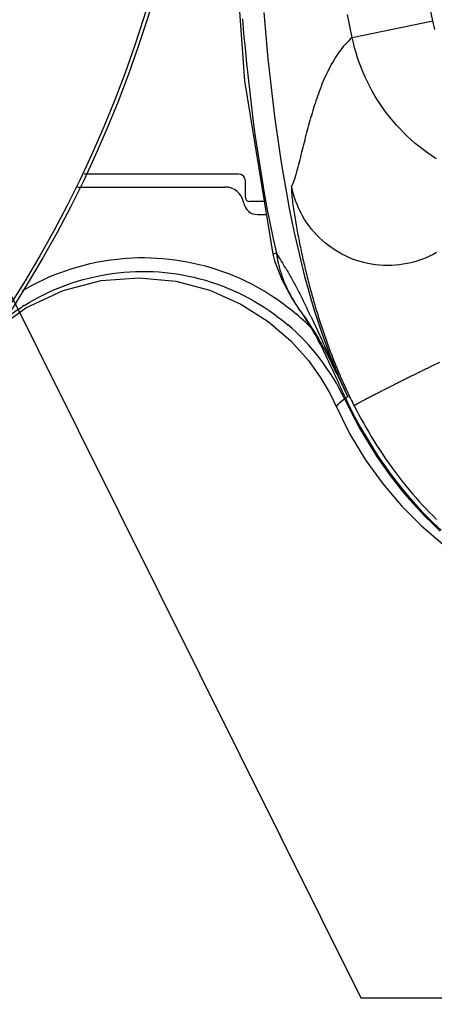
# Model space of a CAD drawing. Header units: millimetres. Extents: x 6 to 204, y 6 to 291.
# Tile 4 of 43: x 108 to 118, y 88 to 112. Entities that reach past the tile are written whole.
import ezdxf

# ---------------------------------------------------------------- set-up
doc = ezdxf.new("R2010")
doc.units = ezdxf.units.MM
doc.header["$LTSCALE"] = 19.36
doc.layers.get('0').update_dxf_attribs({"linetype": 'CONTINUOUS'})
doc.layers.add('06___PRT_ALL_SURFS', color=7, linetype='CONTINUOUS')
doc.styles.get("Standard").update_dxf_attribs({"font": 'txt', "width": 0.8})
doc.styles.add('TEXTSTYLE_1', font='gdt', dxfattribs={"width": 0.8})
doc.dimstyles.new('DIMSTYLE_2', dxfattribs={"dimtxt": 2.5, "dimasz": 3, "dimexe": 2, "dimexo": 1.5, "dimtad": 1, "dimlfac": 1.5, "dimzin": 0, "dimdsep": 46, "dimtxsty": 'Standard', "dimblk": '_FILLED', "dimblk1": '_FILLED', "dimblk2": '_FILLED', "dimcen": 0.09, "dimadec": 0, "dimazin": 0, "dimtp": 0.01, "dimtm": 0.01, "dimtfac": 1, "dimtofl": 0, "dimtmove": 0, "dimatfit": 2, "dimldrblk": '_FILLED', "dimfxl": 0, "dimtolj": 1, "dimtzin": 0, "dimarcsym": 0})

# ---------------------------------------------------------------- blocks, each defined once
blk = doc.blocks.new('_FILLED')
at = {"color": 0, "linetype": 'ByBlock'}
blk.add_solid([(0, 0), (-1, 0.1667), (-1, -0.1667)], dxfattribs=at)
blk = doc.blocks.new('*D4')
at = {"color": 2, "linetype": 'Continuous', "transparency": 16777216}
for p, q in [((49.057, 138.435), (30.724, 138.435)), ((53.557, 138.435), (49.057, 138.435)), ((58.806, 135.224), (53.557, 138.435))]:
    blk.add_line(p, q, dxfattribs=at)
at = {"color": 2, "linetype": 'Continuous', "transparency": 16777216, "xscale": 3, "yscale": 3, "zscale": 3, "rotation": 328.5481968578}
blk.add_blockref('_FILLED', (58.806, 135.224), dxfattribs=at)
at = {"color": 2, "linetype": 'Continuous', "transparency": 16777216, "insert": (46.557, 141.56), "char_height": 2.5, "width": 13.33333, "attachment_point": 3, "line_spacing_factor": 0.9, "style": 'TEXTSTYLE_1'}
blk.add_mtext('{\\Fgdt;n}\\Ftxt;86.67', dxfattribs=at)
blk = doc.blocks.new('*D7')
at = {"color": 2, "linetype": 'Continuous', "transparency": 16777216}
for p, q in [((101.009, 118.361), (116.209, 87.86)), ((116.209, 87.86), (120.709, 87.86)), ((120.709, 87.86), (156.584, 87.86))]:
    blk.add_line(p, q, dxfattribs=at)
at = {"color": 2, "linetype": 'Continuous', "transparency": 16777216, "xscale": 3, "yscale": 3, "zscale": 3, "rotation": 116.4888017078}
blk.add_blockref('_FILLED', (101.009, 118.361), dxfattribs=at)
at = {"color": 2, "linetype": 'Continuous', "transparency": 16777216, "insert": (123.209, 90.985), "char_height": 2.5, "width": 30.875, "attachment_point": 1, "line_spacing_factor": 0.9, "style": 'TEXTSTYLE_1'}
blk.add_mtext('{\\Fgdt;n}\\Ftxt;6.00\\Fgdt;{\\Fgdt;x}\\Ftxt;6(H7) X2', dxfattribs=at)

msp = doc.modelspace()

# ---------------------------------------------------------------- linework, layer by layer
for p, q in [((113.0382, 114.9942), (113.3938, 110.0527)), ((117.956, 111.5065), (117.9019, 111.7727)), ((113.3436, 111.5546), (113.3746, 111.1975)), ((113.8599, 111.7109), (113.8837, 111.4303)), ((115.947, 111.3789), (115.8925, 111.6581)), ((113.8837, 111.4303), (113.9088, 111.1499)), ((116.0038, 111.1002), (115.947, 111.3789)), ((116.0038, 111.1002), (117.956, 111.5065)), ((117.9715, 111.4371), (117.956, 111.5065)), ((117.9889, 111.3681), (117.9715, 111.4371)), ((118.0083, 111.2995), (117.9889, 111.3681)), ((113.3746, 111.1975), (113.4077, 110.8405)), ((113.9088, 111.1499), (113.9351, 110.8695)), ((115.9578, 111.0596), (115.9133, 111.0173)), ((116.0038, 111.1002), (115.9578, 111.0596)), ((116.0317, 110.9774), (116.0041, 111.1003)), ((113.4077, 110.8405), (113.443, 110.4838)), ((113.9351, 110.8695), (113.9628, 110.5893)), ((115.7496, 110.8335), (115.712, 110.7845)), ((115.7885, 110.8815), (115.7496, 110.8335)), ((115.8287, 110.9281), (115.7885, 110.8815)), ((115.8703, 110.9734), (115.8287, 110.9281)), ((115.9133, 111.0173), (115.8703, 110.9734)), ((116.0627, 110.8552), (116.0317, 110.9774)), ((116.0971, 110.7337), (116.0627, 110.8552)), ((113.9628, 110.5893), (113.9918, 110.3092)), ((115.5737, 110.5786), (115.5419, 110.5252)), ((115.6066, 110.6313), (115.5737, 110.5786)), ((115.6406, 110.6832), (115.6066, 110.6313)), ((115.6757, 110.7343), (115.6406, 110.6832)), ((115.712, 110.7845), (115.6757, 110.7343)), ((116.1349, 110.6132), (116.0971, 110.7337)), ((116.1759, 110.4936), (116.1349, 110.6132)), ((113.443, 110.4838), (113.4806, 110.1272)), ((115.4522, 110.362), (115.4241, 110.3068)), ((115.4812, 110.4168), (115.4522, 110.362)), ((115.511, 110.4712), (115.4812, 110.4168)), ((115.5419, 110.5252), (115.511, 110.4712)), ((116.2203, 110.3751), (116.1759, 110.4936)), ((116.2679, 110.2579), (116.2203, 110.3751)), ((113.4806, 110.1272), (113.5207, 109.7709)), ((113.9918, 110.3092), (114.0224, 110.0293)), ((115.3448, 110.1396), (115.3198, 110.0833)), ((115.3704, 110.1956), (115.3448, 110.1396)), ((115.3969, 110.2514), (115.3704, 110.1956)), ((115.4241, 110.3068), (115.3969, 110.2514)), ((116.3188, 110.1419), (116.2679, 110.2579)), ((116.3727, 110.0274), (116.3188, 110.1419)), ((113.3938, 110.0527), (114.0783, 105.8606)), ((114.0224, 110.0293), (114.0545, 109.7496)), ((115.227, 109.8556), (115.2053, 109.7981)), ((115.2492, 109.9129), (115.227, 109.8556)), ((115.2721, 109.9699), (115.2492, 109.9129)), ((115.2956, 110.0267), (115.2721, 109.9699)), ((115.3198, 110.0833), (115.2956, 110.0267)), ((116.4299, 109.9143), (116.3727, 110.0274)), ((116.4901, 109.8029), (116.4299, 109.9143)), ((113.5207, 109.7709), (113.5633, 109.4148)), ((114.0545, 109.7496), (114.0882, 109.47)), ((115.1434, 109.6246), (115.1238, 109.5664)), ((115.1636, 109.6826), (115.1434, 109.6246)), ((115.1842, 109.7404), (115.1636, 109.6826)), ((115.2053, 109.7981), (115.1842, 109.7404)), ((116.5533, 109.6933), (116.4901, 109.8029)), ((116.6196, 109.5855), (116.5533, 109.6933)), ((113.5633, 109.4148), (113.6085, 109.0589)), ((114.0882, 109.47), (114.1236, 109.1907)), ((115.0673, 109.391), (115.0491, 109.3323)), ((115.0857, 109.4495), (115.0673, 109.391)), ((115.1046, 109.508), (115.0857, 109.4495)), ((115.1238, 109.5664), (115.1046, 109.508)), ((116.6888, 109.4796), (116.6196, 109.5855)), ((116.761, 109.3756), (116.6888, 109.4796)), ((114.1236, 109.1907), (114.1608, 108.9116)), ((114.9966, 109.1555), (114.9797, 109.0965)), ((115.0138, 109.2145), (114.9966, 109.1555)), ((115.0313, 109.2734), (115.0138, 109.2145)), ((115.0491, 109.3323), (115.0313, 109.2734)), ((116.8359, 109.2738), (116.761, 109.3756)), ((116.9136, 109.174), (116.8359, 109.2738)), ((116.994, 109.0765), (116.9136, 109.174)), ((113.6085, 109.0589), (113.6566, 108.7034)), ((114.1608, 108.9116), (114.1998, 108.6327)), ((114.9305, 108.9188), (114.9146, 108.8594)), ((114.9467, 108.9781), (114.9305, 108.9188)), ((114.963, 109.0373), (114.9467, 108.9781)), ((114.9797, 109.0965), (114.963, 109.0373)), ((117.0771, 108.9812), (116.994, 109.0765)), ((117.1627, 108.8882), (117.0771, 108.9812)), ((113.6566, 108.7034), (113.7078, 108.3484)), ((114.868, 108.681), (114.8528, 108.6214)), ((114.8834, 108.7405), (114.868, 108.681)), ((114.8989, 108.8), (114.8834, 108.7405)), ((114.9146, 108.8594), (114.8989, 108.8)), ((117.2508, 108.7976), (117.1627, 108.8882)), ((117.3414, 108.7095), (117.2508, 108.7976)), ((117.4344, 108.6239), (117.3414, 108.7095)), ((114.1998, 108.6327), (114.2408, 108.3541)), ((114.8078, 108.4426), (114.7929, 108.383)), ((114.8227, 108.5022), (114.8078, 108.4426)), ((114.8377, 108.5618), (114.8227, 108.5022)), ((114.8528, 108.6214), (114.8377, 108.5618)), ((117.5297, 108.5409), (117.4344, 108.6239)), ((117.6273, 108.4606), (117.5297, 108.5409)), ((117.727, 108.383), (117.6273, 108.4606)), ((113.7078, 108.3484), (113.7623, 107.9938)), ((114.2408, 108.3541), (114.2838, 108.0758)), ((114.7481, 108.2043), (114.733, 108.1448)), ((114.7631, 108.2639), (114.7481, 108.2043)), ((114.778, 108.3235), (114.7631, 108.2639)), ((114.7929, 108.383), (114.778, 108.3235)), ((117.8289, 108.3082), (117.727, 108.383)), ((117.9327, 108.2362), (117.8289, 108.3082)), ((118.0386, 108.1671), (117.9327, 108.2362)), ((113.7623, 107.9938), (113.8203, 107.6399)), ((114.2838, 108.0758), (114.3291, 107.7978)), ((114.6868, 107.9664), (114.6709, 107.9069)), ((114.7024, 108.0258), (114.6868, 107.9664)), ((114.7178, 108.0853), (114.7024, 108.0258)), ((114.733, 108.1448), (114.7178, 108.0853)), ((113.2499, 107.7975), (109.5117, 107.7975)), ((114.3291, 107.7978), (114.3765, 107.5202)), ((114.6207, 107.7291), (114.6022, 107.6704)), ((114.6381, 107.7882), (114.6207, 107.7291)), ((114.6547, 107.8476), (114.6381, 107.7882)), ((114.6709, 107.9069), (114.6547, 107.8476)), ((109.3493, 107.4842), (112.917, 107.4842)), ((113.4166, 107.2308), (113.4166, 107.6308)), ((113.8203, 107.6399), (113.882, 107.2866)), ((114.3765, 107.5202), (114.4264, 107.2431)), ((114.5364, 107.4983), (114.5302, 107.4492)), ((114.5605, 107.5548), (114.5364, 107.4983)), ((114.5566, 107.4055), (114.5364, 107.4983)), ((114.5823, 107.6123), (114.5605, 107.5548)), ((114.6022, 107.6704), (114.5823, 107.6123)), ((113.882, 107.2866), (113.9476, 106.9341)), ((114.4264, 107.2431), (114.4788, 106.9664)), ((114.5302, 107.4492), (114.5308, 107.3998)), ((114.5308, 107.3998), (114.5338, 107.3502)), ((114.5338, 107.3502), (114.5381, 107.3007)), ((114.5381, 107.3007), (114.543, 107.2513)), ((114.543, 107.2513), (114.5484, 107.202)), ((114.5807, 107.3133), (114.5566, 107.4055)), ((114.6086, 107.222), (114.5807, 107.3133)), ((113.8709, 107.1308), (113.5166, 107.1308)), ((114.5484, 107.202), (114.5542, 107.1527)), ((114.5542, 107.1527), (114.5604, 107.1035)), ((114.5604, 107.1035), (114.5669, 107.0544)), ((114.5669, 107.0544), (114.5738, 107.0052)), ((114.5738, 107.0052), (114.5809, 106.9561)), ((114.6402, 107.1317), (114.6086, 107.222)), ((114.6754, 107.0425), (114.6402, 107.1317)), ((114.7142, 106.9548), (114.6754, 107.0425)), ((113.7058, 106.8175), (113.9221, 106.8175)), ((113.9476, 106.9341), (114.0174, 106.5824)), ((114.4788, 106.9664), (114.5337, 106.6902)), ((114.5809, 106.9561), (114.5882, 106.9071)), ((114.5882, 106.9071), (114.5957, 106.858)), ((114.5957, 106.858), (114.6034, 106.809)), ((114.6034, 106.809), (114.6113, 106.76)), ((114.6113, 106.76), (114.6194, 106.7111)), ((114.7565, 106.8685), (114.7142, 106.9548)), ((114.8023, 106.784), (114.7565, 106.8685)), ((114.8514, 106.7013), (114.8023, 106.784)), ((114.0174, 106.5824), (114.0915, 106.2316)), ((114.5337, 106.6902), (114.5913, 106.4145)), ((114.6194, 106.7111), (114.6276, 106.6622)), ((114.6276, 106.6622), (114.636, 106.6133)), ((114.636, 106.6133), (114.6446, 106.5644)), ((114.6446, 106.5644), (114.6533, 106.5156)), ((114.9037, 106.6207), (114.8514, 106.7013)), ((114.9593, 106.5423), (114.9037, 106.6207)), ((115.018, 106.4663), (114.9593, 106.5423)), ((114.5913, 106.4145), (114.6518, 106.1395)), ((114.6533, 106.5156), (114.6621, 106.4668)), ((114.6621, 106.4668), (114.6712, 106.418)), ((114.6712, 106.418), (114.6803, 106.3692)), ((114.6803, 106.3692), (114.6896, 106.3205)), ((114.6896, 106.3205), (114.699, 106.2718)), ((115.0798, 106.3928), (115.018, 106.4663)), ((115.1445, 106.322), (115.0798, 106.3928)), ((115.212, 106.2538), (115.1445, 106.322)), ((114.0915, 106.2316), (114.1702, 105.8819)), ((114.6518, 106.1395), (114.7154, 105.8651)), ((114.699, 106.2718), (114.7085, 106.2231)), ((114.7085, 106.2231), (114.7182, 106.1744)), ((114.7182, 106.1744), (114.728, 106.1258)), ((114.728, 106.1258), (114.738, 106.0772)), ((114.738, 106.0772), (114.748, 106.0286)), ((115.2822, 106.1885), (115.212, 106.2538)), ((115.355, 106.1261), (115.2822, 106.1885)), ((115.4301, 106.0667), (115.355, 106.1261)), ((115.5076, 106.0103), (115.4301, 106.0667)), ((114.1701, 105.8819), (114.0783, 105.8606)), ((114.0783, 105.8606), (114.1212, 105.701)), ((114.1702, 105.8819), (114.1714, 105.8712)), ((114.1714, 105.8712), (114.1726, 105.8605)), ((114.1726, 105.8605), (114.174, 105.8498)), ((114.174, 105.8498), (114.1754, 105.839)), ((114.1754, 105.839), (114.1768, 105.8283)), ((114.1768, 105.8283), (114.1783, 105.8176)), ((114.1783, 105.8176), (114.1799, 105.807)), ((114.1799, 105.807), (114.1815, 105.7963)), ((114.7154, 105.8651), (114.7821, 105.5915)), ((114.748, 106.0286), (114.7583, 105.9801)), ((114.7583, 105.9801), (114.7686, 105.9316)), ((114.7686, 105.9316), (114.7791, 105.8831)), ((114.7791, 105.8831), (114.7896, 105.8346)), ((114.7896, 105.8346), (114.8004, 105.7862)), ((115.5873, 105.9571), (115.5076, 106.0103)), ((115.669, 105.9072), (115.5873, 105.9571)), ((115.7526, 105.8606), (115.669, 105.9072)), ((115.8381, 105.8174), (115.7526, 105.8606)), ((115.9252, 105.7777), (115.8381, 105.8174)), ((117.8792, 105.8119), (117.7918, 105.7728)), ((117.9647, 105.8544), (117.8792, 105.8119)), ((118.0482, 105.9002), (117.9647, 105.8544)), ((109.3654, 105.5561), (109.5087, 105.5949)), ((109.5087, 105.5949), (109.6529, 105.63)), ((109.6529, 105.63), (109.7979, 105.6613)), ((109.7979, 105.6613), (109.9437, 105.6889)), ((109.9437, 105.6889), (110.0901, 105.7126)), ((110.0901, 105.7126), (110.237, 105.7326)), ((110.237, 105.7326), (110.3844, 105.7487)), ((110.3844, 105.7487), (110.5322, 105.7611)), ((110.5322, 105.7611), (110.6801, 105.7696)), ((110.6801, 105.7696), (110.8283, 105.7744)), ((110.8283, 105.7744), (110.9764, 105.7753)), ((110.9764, 105.7753), (111.1246, 105.7724)), ((111.1246, 105.7724), (111.2726, 105.7656)), ((111.2726, 105.7656), (111.4204, 105.755)), ((111.4204, 105.755), (111.5679, 105.7406)), ((111.5679, 105.7406), (111.7149, 105.7223)), ((111.7149, 105.7223), (111.8614, 105.7003)), ((111.8614, 105.7003), (112.0074, 105.6745)), ((112.0074, 105.6745), (112.1526, 105.6449)), ((112.1526, 105.6449), (112.297, 105.6116)), ((112.297, 105.6116), (112.4405, 105.5745)), ((112.4405, 105.5745), (112.5831, 105.5338)), ((114.1212, 105.701), (114.3006, 105.2416)), ((114.1815, 105.7963), (114.1832, 105.7856)), ((114.1832, 105.7856), (114.185, 105.7749)), ((114.185, 105.7749), (114.1868, 105.7643)), ((114.1868, 105.7643), (114.1886, 105.7536)), ((114.1886, 105.7536), (114.1905, 105.743)), ((114.1905, 105.743), (114.1924, 105.7324)), ((114.1924, 105.7324), (114.1944, 105.7217)), ((114.1944, 105.7217), (114.1965, 105.7111)), ((114.1965, 105.7111), (114.1986, 105.7005)), ((114.1986, 105.7005), (114.2008, 105.6899)), ((114.2008, 105.6899), (114.203, 105.6794)), ((114.203, 105.6794), (114.2052, 105.6688)), ((114.2052, 105.6688), (114.2075, 105.6582)), ((114.2075, 105.6582), (114.2098, 105.6477)), ((114.2098, 105.6477), (114.2122, 105.6372)), ((114.2122, 105.6372), (114.2147, 105.6267)), ((114.2147, 105.6267), (114.2238, 105.589)), ((114.2238, 105.589), (114.2335, 105.5515)), ((114.7821, 105.5915), (114.8523, 105.3187)), ((114.8004, 105.7862), (114.8112, 105.7377)), ((114.8112, 105.7377), (114.8222, 105.6894)), ((114.8222, 105.6894), (114.8333, 105.641)), ((114.8333, 105.641), (114.8445, 105.5927)), ((114.8445, 105.5927), (114.8559, 105.5444)), ((116.0139, 105.7416), (115.9252, 105.7777)), ((116.1039, 105.7091), (116.0139, 105.7416)), ((116.1953, 105.6802), (116.1039, 105.7091)), ((116.2877, 105.6551), (116.1953, 105.6802)), ((116.381, 105.6336), (116.2877, 105.6551)), ((116.4752, 105.616), (116.381, 105.6336)), ((116.57, 105.6021), (116.4752, 105.616)), ((116.6653, 105.592), (116.57, 105.6021)), ((116.761, 105.5858), (116.6653, 105.592)), ((116.8569, 105.5835), (116.761, 105.5858)), ((116.9528, 105.5851), (116.8569, 105.5835)), ((117.0487, 105.5906), (116.9528, 105.5851)), ((117.1443, 105.6001), (117.0487, 105.5906)), ((117.2394, 105.6135), (117.1443, 105.6001)), ((117.334, 105.6308), (117.2394, 105.6135)), ((117.4278, 105.6519), (117.334, 105.6308)), ((117.5207, 105.6767), (117.4278, 105.6519)), ((117.6124, 105.7052), (117.5207, 105.6767)), ((117.7029, 105.7372), (117.6124, 105.7052)), ((117.7918, 105.7728), (117.7029, 105.7372)), ((108.6668, 105.3075), (108.8038, 105.3643)), ((108.8038, 105.3643), (108.9422, 105.4176)), ((108.9422, 105.4176), (109.0821, 105.4674)), ((109.0821, 105.4674), (109.2232, 105.5136)), ((109.2232, 105.5136), (109.3654, 105.5561)), ((109.7671, 105.3141), (109.9069, 105.3432)), ((109.9069, 105.3432), (110.0474, 105.3685)), ((110.0474, 105.3685), (110.1884, 105.3902)), ((110.1884, 105.3902), (110.33, 105.4081)), ((110.33, 105.4081), (110.4719, 105.4222)), ((110.4719, 105.4222), (110.6142, 105.4327)), ((110.6142, 105.4327), (110.7567, 105.4393)), ((110.7567, 105.4393), (110.8992, 105.4422)), ((110.8992, 105.4422), (111.0418, 105.4414)), ((111.0418, 105.4414), (111.1843, 105.4368)), ((111.1843, 105.4368), (111.3266, 105.4283)), ((111.3266, 105.4283), (111.4687, 105.4161)), ((111.4687, 105.4161), (111.6104, 105.4002)), ((111.6104, 105.4002), (111.7516, 105.3805)), ((111.7516, 105.3805), (111.8922, 105.357)), ((111.8922, 105.357), (112.0322, 105.3299)), ((112.0322, 105.3299), (112.1715, 105.2991)), ((112.5831, 105.5338), (112.7246, 105.4894)), ((112.7246, 105.4894), (112.8649, 105.4413)), ((112.8649, 105.4413), (113.004, 105.3897)), ((113.004, 105.3897), (113.1417, 105.3344)), ((113.1417, 105.3344), (113.2779, 105.2755)), ((114.2335, 105.5515), (114.2437, 105.5142)), ((114.2437, 105.5142), (114.2545, 105.477)), ((114.2545, 105.477), (114.2658, 105.4399)), ((114.2658, 105.4399), (114.2776, 105.403)), ((114.2776, 105.403), (114.2899, 105.3663)), ((114.2899, 105.3663), (114.3026, 105.3297)), ((114.3026, 105.3297), (114.3158, 105.2932)), ((114.395, 105.5163), (114.4136, 105.4845)), ((114.4136, 105.4845), (114.4321, 105.4526)), ((114.4321, 105.4526), (114.4504, 105.4206)), ((114.4504, 105.4206), (114.4687, 105.3887)), ((114.4687, 105.3887), (114.4868, 105.3566)), ((114.4868, 105.3566), (114.5048, 105.3245)), ((114.8559, 105.5444), (114.8674, 105.4961)), ((114.8674, 105.4961), (114.879, 105.4479)), ((114.879, 105.4479), (114.8907, 105.3997)), ((114.8907, 105.3997), (114.9026, 105.3515)), ((114.9026, 105.3515), (114.9146, 105.3034)), ((108.1356, 105.0459), (108.2657, 105.1164)), ((108.2657, 105.1164), (108.3976, 105.1835)), ((108.3976, 105.1835), (108.5313, 105.2472)), ((108.5313, 105.2472), (108.6668, 105.3075)), ((108.9485, 105.0631), (109.0821, 105.1139)), ((109.0821, 105.1139), (109.2169, 105.1612)), ((109.2169, 105.1612), (109.3529, 105.2048)), ((109.3529, 105.2048), (109.49, 105.2449)), ((109.49, 105.2449), (109.6282, 105.2814)), ((109.6282, 105.2814), (109.7671, 105.3141)), ((112.1715, 105.2991), (112.3099, 105.2646)), ((112.3099, 105.2646), (112.4474, 105.2265)), ((112.4474, 105.2265), (112.5839, 105.1847)), ((112.5839, 105.1847), (112.7192, 105.1394)), ((112.7192, 105.1394), (112.8534, 105.0905)), ((112.8534, 105.0905), (112.9862, 105.0381)), ((113.2779, 105.2755), (113.4126, 105.2131)), ((113.4126, 105.2131), (113.5457, 105.1473)), ((113.5457, 105.1473), (113.677, 105.078)), ((114.3006, 105.2416), (114.5519, 104.7769)), ((114.3158, 105.2932), (114.3295, 105.2569)), ((114.3295, 105.2569), (114.3436, 105.2208)), ((114.3436, 105.2208), (114.3582, 105.1848)), ((114.3582, 105.1848), (114.3731, 105.1489)), ((114.3731, 105.1489), (114.3885, 105.1133)), ((114.3885, 105.1133), (114.4043, 105.0778)), ((114.5048, 105.3245), (114.5228, 105.2923)), ((114.5228, 105.2923), (114.5406, 105.2601)), ((114.5406, 105.2601), (114.5584, 105.2278)), ((114.5584, 105.2278), (114.5761, 105.1955)), ((114.5761, 105.1955), (114.5936, 105.1631)), ((114.5936, 105.1631), (114.6111, 105.1307)), ((114.6111, 105.1307), (114.6285, 105.0982)), ((114.6285, 105.0982), (114.6458, 105.0657)), ((114.8523, 105.3187), (114.926, 105.0468)), ((114.9146, 105.3034), (114.9267, 105.2553)), ((114.9267, 105.2553), (114.939, 105.2072)), ((114.939, 105.2072), (114.9514, 105.1592)), ((114.9514, 105.1592), (114.9639, 105.1111)), ((114.9639, 105.1111), (114.9766, 105.0632)), ((108.0076, 104.9722), (108.1356, 105.0459)), ((108.4297, 104.8259), (108.5569, 104.8902)), ((108.5569, 104.8902), (108.6859, 104.9513)), ((108.6859, 104.9513), (108.8165, 105.0089)), ((108.8165, 105.0089), (108.9485, 105.0631)), ((112.9862, 105.0381), (113.1176, 104.9821)), ((113.1176, 104.9821), (113.2475, 104.9227)), ((113.2475, 104.9227), (113.3758, 104.8598)), ((113.3758, 104.8598), (113.5024, 104.7936)), ((113.677, 105.078), (113.8064, 105.0054)), ((113.8064, 105.0054), (113.9339, 104.9295)), ((113.9339, 104.9295), (114.0594, 104.8504)), ((114.4043, 105.0778), (114.4206, 105.0425)), ((114.4206, 105.0425), (114.4372, 105.0074)), ((114.4372, 105.0074), (114.4542, 104.9724)), ((114.4542, 104.9724), (114.4716, 104.9377)), ((114.4716, 104.9377), (114.4894, 104.9031)), ((114.4894, 104.9031), (114.5076, 104.8688)), ((114.5076, 104.8688), (114.5262, 104.8346)), ((114.6458, 105.0657), (114.6631, 105.0332)), ((114.6631, 105.0332), (114.6802, 105.0006)), ((114.6802, 105.0006), (114.6973, 104.9679)), ((114.6973, 104.9679), (114.7143, 104.9352)), ((114.7143, 104.9352), (114.7312, 104.9025)), ((114.7312, 104.9025), (114.748, 104.8697)), ((114.748, 104.8697), (114.7648, 104.837)), ((114.926, 105.0468), (115.0034, 104.776)), ((114.9766, 105.0632), (114.9893, 105.0152)), ((114.9893, 105.0152), (115.0023, 104.9673)), ((115.0023, 104.9673), (115.0153, 104.9195)), ((115.0153, 104.9195), (115.0285, 104.8716)), ((115.0285, 104.8716), (115.0418, 104.8239)), ((108.0597, 104.6134), (108.181, 104.6874)), ((108.181, 104.6874), (108.3044, 104.7583)), ((108.3044, 104.7583), (108.4297, 104.8259)), ((113.5024, 104.7936), (113.6273, 104.7241)), ((113.6273, 104.7241), (113.7502, 104.6514)), ((113.7502, 104.6514), (113.8711, 104.5756)), ((114.0594, 104.8504), (114.1828, 104.7682)), ((114.1828, 104.7682), (114.3039, 104.6829)), ((114.3039, 104.6829), (114.4226, 104.5945)), ((114.5262, 104.8346), (114.5451, 104.8007)), ((114.5451, 104.8007), (114.5644, 104.7669)), ((114.5519, 104.7769), (114.7306, 104.5049)), ((114.5644, 104.7669), (114.584, 104.7334)), ((114.584, 104.7334), (114.604, 104.7001)), ((114.604, 104.7001), (114.6243, 104.667)), ((114.6243, 104.667), (114.6449, 104.6341)), ((114.6449, 104.6341), (114.6659, 104.6015)), ((114.7648, 104.837), (114.7815, 104.8041)), ((114.7815, 104.8041), (114.7981, 104.7713)), ((114.7981, 104.7713), (114.8147, 104.7384)), ((115.0034, 104.776), (115.0847, 104.5061)), ((115.0418, 104.8239), (115.0553, 104.7761)), ((115.0553, 104.7761), (115.0689, 104.7284)), ((115.0689, 104.7284), (115.0826, 104.6807)), ((115.0826, 104.6807), (115.0965, 104.6331)), ((115.0965, 104.6331), (115.1105, 104.5855)), ((113.8711, 104.5756), (113.9899, 104.4966)), ((113.9899, 104.4966), (114.1064, 104.4146)), ((114.1064, 104.4146), (114.2207, 104.3296)), ((114.4226, 104.5945), (114.5389, 104.5032)), ((114.5389, 104.5032), (114.6527, 104.409)), ((114.6659, 104.6015), (114.6872, 104.5691)), ((114.6872, 104.5691), (114.7089, 104.5369)), ((114.7089, 104.5369), (114.7308, 104.505)), ((114.7309, 104.5051), (114.7307, 104.5049)), ((114.7308, 104.505), (114.7737, 104.4432)), ((114.7308, 104.505), (114.7755, 104.4446)), ((114.7737, 104.4432), (114.8158, 104.3809)), ((114.7755, 104.4446), (114.8194, 104.3836)), ((114.8158, 104.3809), (114.8572, 104.318)), ((114.8194, 104.3836), (114.8627, 104.3221)), ((115.0847, 104.5061), (115.1701, 104.2375)), ((115.1105, 104.5855), (115.1246, 104.5379)), ((115.1246, 104.5379), (115.1389, 104.4904)), ((115.1389, 104.4904), (115.1533, 104.4429)), ((115.1533, 104.4429), (115.1679, 104.3955)), ((115.1679, 104.3955), (115.1826, 104.3481)), ((114.2207, 104.3296), (114.3326, 104.2417)), ((114.3326, 104.2417), (114.442, 104.1509)), ((114.8572, 104.318), (114.8978, 104.2546)), ((114.8627, 104.3221), (114.9052, 104.2601)), ((114.8978, 104.2546), (114.9377, 104.1908)), ((114.9052, 104.2601), (114.9471, 104.1976)), ((114.9377, 104.1908), (114.9769, 104.1265)), ((114.9471, 104.1976), (114.9883, 104.1347)), ((115.0025, 104.3541), (115.0312, 104.2936)), ((115.0312, 104.2936), (115.0598, 104.233)), ((115.0598, 104.233), (115.0883, 104.1723)), ((115.0883, 104.1723), (115.1166, 104.1116)), ((115.1701, 104.2375), (115.2597, 103.9702)), ((115.1826, 104.3481), (115.1975, 104.3008)), ((115.1975, 104.3008), (115.2125, 104.2535)), ((115.2125, 104.2535), (115.2276, 104.2063)), ((115.2276, 104.2063), (115.2429, 104.1591)), ((115.2429, 104.1591), (115.2584, 104.1119)), ((114.9769, 104.1265), (115.0154, 104.0618)), ((114.9883, 104.1347), (115.0288, 104.0713)), ((115.0154, 104.0618), (115.0532, 103.9967)), ((115.0288, 104.0713), (115.0687, 104.0075)), ((115.0532, 103.9967), (115.0905, 103.9312)), ((115.0687, 104.0075), (115.108, 103.9433)), ((115.0905, 103.9312), (115.1271, 103.8653)), ((115.108, 103.9433), (115.1466, 103.8787)), ((115.1166, 104.1116), (115.1447, 104.0508)), ((115.1447, 104.0508), (115.1728, 103.9899)), ((115.1728, 103.9899), (115.2007, 103.929)), ((115.2007, 103.929), (115.2285, 103.868)), ((115.2584, 104.1119), (115.274, 104.0648)), ((115.2597, 103.9702), (115.3538, 103.7044)), ((115.274, 104.0648), (115.2897, 104.0178)), ((115.2897, 104.0178), (115.3056, 103.9708)), ((115.3056, 103.9708), (115.3216, 103.9238)), ((115.3216, 103.9238), (115.3378, 103.8769)), ((115.1271, 103.8653), (115.1631, 103.7991)), ((115.1466, 103.8787), (115.1847, 103.8138)), ((115.1631, 103.7991), (115.1986, 103.7326)), ((115.1847, 103.8138), (115.2222, 103.7485)), ((115.1986, 103.7326), (115.2335, 103.6658)), ((115.2222, 103.7485), (115.2591, 103.6829)), ((115.2285, 103.868), (115.2562, 103.807)), ((115.2335, 103.6658), (115.2679, 103.5987)), ((115.2562, 103.807), (115.2838, 103.7459)), ((115.2591, 103.6829), (115.2955, 103.617)), ((115.2838, 103.7459), (115.3114, 103.6848)), ((115.3114, 103.6848), (115.3389, 103.6237)), ((115.3378, 103.8769), (115.3542, 103.8301)), ((115.3538, 103.7044), (115.4525, 103.4403)), ((115.3542, 103.8301), (115.3707, 103.7833)), ((115.3707, 103.7833), (115.3873, 103.7365)), ((115.3873, 103.7365), (115.4041, 103.6899)), ((115.4041, 103.6899), (115.4211, 103.6432)), ((115.2679, 103.5987), (115.3018, 103.5314)), ((115.2955, 103.617), (115.3313, 103.5509)), ((115.3018, 103.5314), (115.3352, 103.4639)), ((115.3313, 103.5509), (115.3667, 103.4845)), ((115.3352, 103.4639), (115.3681, 103.3962)), ((115.3389, 103.6237), (115.3663, 103.5626)), ((115.3663, 103.5626), (115.3937, 103.5014)), ((115.3667, 103.4845), (115.4015, 103.4179)), ((115.3937, 103.5014), (115.4211, 103.4402)), ((115.4211, 103.6432), (115.4382, 103.5967)), ((115.4211, 103.4402), (115.4485, 103.3791)), ((115.4382, 103.5967), (115.4555, 103.5502)), ((115.4525, 103.4403), (115.556, 103.1782)), ((115.4555, 103.5502), (115.473, 103.5037)), ((115.473, 103.5037), (115.4906, 103.4573)), ((115.4906, 103.4573), (115.5083, 103.411)), ((115.3681, 103.3962), (115.4006, 103.3283)), ((115.4006, 103.3283), (115.4328, 103.2603)), ((115.4015, 103.4179), (115.4359, 103.351)), ((115.4328, 103.2603), (115.4647, 103.1921)), ((115.4359, 103.351), (115.47, 103.284)), ((115.4485, 103.3791), (115.4759, 103.3179)), ((115.4647, 103.1921), (115.4963, 103.1238)), ((115.47, 103.284), (115.5037, 103.2168)), ((115.4759, 103.3179), (115.5033, 103.2567)), ((115.5033, 103.2567), (115.5308, 103.1956)), ((115.5037, 103.2168), (115.537, 103.1495)), ((115.5083, 103.411), (115.5263, 103.3647)), ((115.5263, 103.3647), (115.5444, 103.3185)), ((115.5308, 103.1956), (115.5583, 103.1345)), ((115.5444, 103.3185), (115.5626, 103.2724)), ((115.5626, 103.2724), (115.581, 103.2263)), ((115.581, 103.2263), (115.5996, 103.1803)), ((118.1179, 103.2392), (117.9492, 103.1568)), ((115.4963, 103.1238), (115.5277, 103.0554)), ((115.5277, 103.0554), (115.5589, 102.987)), ((115.537, 103.1495), (115.5702, 103.082)), ((115.556, 103.1782), (115.6645, 102.9182)), ((115.5583, 103.1345), (115.5859, 103.0734)), ((115.5589, 102.987), (115.5901, 102.9185)), ((115.5702, 103.082), (115.6031, 103.0145)), ((115.5859, 103.0734), (115.6135, 103.0124)), ((115.5996, 103.1803), (115.6184, 103.1344)), ((115.6031, 103.0145), (115.6359, 102.9468)), ((115.6135, 103.0124), (115.6413, 102.9514)), ((115.6184, 103.1344), (115.6373, 103.0885)), ((115.6359, 102.9468), (115.6685, 102.8791)), ((115.6373, 103.0885), (115.6564, 103.0427)), ((115.6413, 102.9514), (115.6691, 102.8904)), ((115.6564, 103.0427), (115.6757, 102.997)), ((115.6757, 102.997), (115.6951, 102.9513)), ((115.6951, 102.9513), (115.7147, 102.9058)), ((117.5363, 102.9539), (117.5146, 102.9431)), ((117.558, 102.9646), (117.5363, 102.9539)), ((117.5797, 102.9753), (117.558, 102.9646)), ((117.6015, 102.986), (117.5797, 102.9753)), ((117.6232, 102.9967), (117.6015, 102.986)), ((117.6449, 103.0074), (117.6232, 102.9967)), ((117.6666, 103.0181), (117.6449, 103.0074)), ((117.6883, 103.0288), (117.6666, 103.0181)), ((117.7101, 103.0395), (117.6883, 103.0288)), ((117.7318, 103.0502), (117.7101, 103.0395)), ((117.7535, 103.0609), (117.7318, 103.0502)), ((117.7752, 103.0715), (117.7535, 103.0609)), ((117.797, 103.0822), (117.7752, 103.0715)), ((117.8187, 103.0929), (117.797, 103.0822)), ((117.8404, 103.1035), (117.8187, 103.0929)), ((117.8622, 103.1142), (117.8404, 103.1035)), ((117.8839, 103.1249), (117.8622, 103.1142)), ((117.9057, 103.1355), (117.8839, 103.1249)), ((117.9274, 103.1461), (117.9057, 103.1355)), ((117.9492, 103.1568), (117.9274, 103.1461)), ((115.5901, 102.9185), (115.6211, 102.85)), ((115.6211, 102.85), (115.6522, 102.7815)), ((115.6522, 102.7815), (115.6834, 102.713)), ((115.6645, 102.9182), (115.7782, 102.6605)), ((115.6685, 102.8791), (115.7011, 102.8114)), ((115.6691, 102.8904), (115.6971, 102.8295)), ((115.6834, 102.713), (115.7146, 102.6446)), ((115.6971, 102.8295), (115.7252, 102.7687)), ((115.7011, 102.8114), (115.7336, 102.7436)), ((115.7147, 102.9058), (115.7345, 102.8602)), ((115.7252, 102.7687), (115.7534, 102.7079)), ((115.7336, 102.7436), (115.7661, 102.6759)), ((115.7345, 102.8602), (115.7545, 102.8148)), ((115.7534, 102.7079), (115.7818, 102.6472)), ((115.7545, 102.8148), (115.7746, 102.7695)), ((115.7746, 102.7695), (115.7949, 102.7242)), ((115.7949, 102.7242), (115.8154, 102.679)), ((117.0594, 102.7167), (117.0377, 102.7058)), ((117.081, 102.7275), (117.0594, 102.7167)), ((117.1027, 102.7384), (117.081, 102.7275)), ((117.1243, 102.7492), (117.1027, 102.7384)), ((117.146, 102.76), (117.1243, 102.7492)), ((117.1677, 102.7708), (117.146, 102.76)), ((117.1893, 102.7816), (117.1677, 102.7708)), ((117.211, 102.7924), (117.1893, 102.7816)), ((117.2327, 102.8032), (117.211, 102.7924)), ((117.2543, 102.814), (117.2327, 102.8032)), ((117.276, 102.8248), (117.2543, 102.814)), ((117.2977, 102.8356), (117.276, 102.8248)), ((117.3194, 102.8464), (117.2977, 102.8356)), ((117.3411, 102.8571), (117.3194, 102.8464)), ((117.3627, 102.8679), (117.3411, 102.8571)), ((117.3844, 102.8787), (117.3627, 102.8679)), ((117.4061, 102.8894), (117.3844, 102.8787)), ((117.4278, 102.9002), (117.4061, 102.8894)), ((117.4495, 102.9109), (117.4278, 102.9002)), ((117.4712, 102.9217), (117.4495, 102.9109)), ((117.4929, 102.9324), (117.4712, 102.9217)), ((117.5146, 102.9431), (117.4929, 102.9324)), ((115.7146, 102.6446), (115.746, 102.5763)), ((115.746, 102.5763), (115.7776, 102.508)), ((115.7661, 102.6759), (115.7987, 102.6081)), ((115.7776, 102.508), (115.8095, 102.4399)), ((115.7782, 102.6605), (115.8972, 102.4053)), ((115.7818, 102.6472), (115.8104, 102.5866)), ((115.7987, 102.6081), (115.8314, 102.5405)), ((115.8104, 102.5866), (115.8391, 102.5261)), ((115.8154, 102.679), (115.8361, 102.6339)), ((115.8314, 102.5405), (115.8642, 102.4728)), ((115.8361, 102.6339), (115.8569, 102.5888)), ((115.8391, 102.5261), (115.8681, 102.4656)), ((115.8569, 102.5888), (115.8779, 102.5439)), ((115.8642, 102.4728), (115.8972, 102.4053)), ((115.8779, 102.5439), (115.8991, 102.499)), ((115.8991, 102.499), (115.9205, 102.4542)), ((116.5841, 102.4762), (116.5626, 102.4651)), ((116.6057, 102.4872), (116.5841, 102.4762)), ((116.6272, 102.4983), (116.6057, 102.4872)), ((116.6488, 102.5093), (116.6272, 102.4983)), ((116.6703, 102.5203), (116.6488, 102.5093)), ((116.6919, 102.5313), (116.6703, 102.5203)), ((116.7135, 102.5422), (116.6919, 102.5313)), ((116.7351, 102.5532), (116.7135, 102.5422)), ((116.7567, 102.5642), (116.7351, 102.5532)), ((116.7783, 102.5751), (116.7567, 102.5642)), ((116.7999, 102.5861), (116.7783, 102.5751)), ((116.8215, 102.597), (116.7999, 102.5861)), ((116.8431, 102.6079), (116.8215, 102.597)), ((116.8647, 102.6188), (116.8431, 102.6079)), ((116.8863, 102.6297), (116.8647, 102.6188)), ((116.9079, 102.6406), (116.8863, 102.6297)), ((116.9296, 102.6515), (116.9079, 102.6406)), ((116.9512, 102.6624), (116.9296, 102.6515)), ((116.9728, 102.6733), (116.9512, 102.6624)), ((116.9945, 102.6841), (116.9728, 102.6733)), ((117.0161, 102.695), (116.9945, 102.6841)), ((117.0377, 102.7058), (117.0161, 102.695)), ((115.5747, 102.2565), (115.5748, 102.2562)), ((115.5748, 102.2562), (115.5753, 102.2551)), ((115.5753, 102.2551), (115.5758, 102.254)), ((115.5758, 102.254), (115.5763, 102.253)), ((115.5763, 102.253), (115.5768, 102.2519)), ((115.5768, 102.2519), (115.5773, 102.2508)), ((115.5773, 102.2508), (115.5778, 102.2497)), ((115.5778, 102.2497), (115.5783, 102.2487)), ((115.5783, 102.2487), (115.5788, 102.2476)), ((115.5788, 102.2476), (115.5793, 102.2465)), ((115.5793, 102.2465), (115.5798, 102.2454)), ((115.5798, 102.2454), (115.5803, 102.2444)), ((115.5803, 102.2444), (115.5808, 102.2433)), ((115.5808, 102.2433), (115.5813, 102.2422)), ((115.5813, 102.2422), (115.5818, 102.2411)), ((115.5818, 102.2411), (115.5823, 102.2401)), ((115.5823, 102.2401), (115.5829, 102.239)), ((115.5829, 102.239), (115.5834, 102.2379)), ((115.5834, 102.2379), (115.5839, 102.2369)), ((115.5839, 102.2369), (115.5844, 102.2358)), ((115.5844, 102.2358), (115.585, 102.2347)), ((115.585, 102.2347), (115.5855, 102.2337)), ((115.5855, 102.2337), (115.586, 102.2326)), ((115.586, 102.2326), (115.5866, 102.2316)), ((115.5866, 102.2316), (115.5871, 102.2305)), ((115.5871, 102.2305), (115.5876, 102.2295)), ((115.6664, 102.228), (115.6685, 102.2305)), ((115.6685, 102.2305), (115.6706, 102.2329)), ((115.6706, 102.2329), (115.6727, 102.2354)), ((115.6727, 102.2354), (115.6749, 102.2379)), ((115.6749, 102.2379), (115.6771, 102.2403)), ((115.6771, 102.2403), (115.6793, 102.2427)), ((115.6793, 102.2427), (115.6815, 102.2451)), ((115.6815, 102.2451), (115.6837, 102.2474)), ((115.6837, 102.2474), (115.686, 102.2498)), ((115.686, 102.2498), (115.6883, 102.2521)), ((115.6883, 102.2521), (115.6906, 102.2544)), ((115.6906, 102.2544), (115.6929, 102.2567)), ((115.6929, 102.2567), (115.6952, 102.259)), ((115.6952, 102.259), (115.6975, 102.2612)), ((115.6975, 102.2612), (115.6999, 102.2635)), ((115.6999, 102.2635), (115.7023, 102.2657)), ((115.7023, 102.2657), (115.7047, 102.2679)), ((115.7047, 102.2679), (115.7071, 102.2701)), ((115.7071, 102.2701), (115.7095, 102.2723)), ((115.7095, 102.2723), (115.7119, 102.2745)), ((115.7119, 102.2745), (115.7144, 102.2766)), ((115.7144, 102.2766), (115.7168, 102.2788)), ((115.7168, 102.2788), (115.7193, 102.2809)), ((115.7193, 102.2809), (115.7218, 102.283)), ((115.7218, 102.283), (115.7243, 102.2851)), ((115.7243, 102.2851), (115.7268, 102.2872)), ((115.7268, 102.2872), (115.7293, 102.2893)), ((115.7293, 102.2893), (115.7318, 102.2913)), ((115.7318, 102.2913), (115.7343, 102.2934)), ((115.7343, 102.2934), (115.7368, 102.2955)), ((115.7368, 102.2955), (115.7394, 102.2975)), ((115.7394, 102.2975), (115.7419, 102.2995)), ((115.7419, 102.2995), (115.7445, 102.3015)), ((115.7445, 102.3015), (115.747, 102.3035)), ((115.747, 102.3035), (115.7496, 102.3055)), ((115.7496, 102.3055), (115.7522, 102.3075)), ((115.7522, 102.3075), (115.7548, 102.3095)), ((115.7548, 102.3095), (115.7574, 102.3115)), ((115.7574, 102.3115), (115.76, 102.3135)), ((115.76, 102.3135), (115.7626, 102.3154)), ((115.7626, 102.3154), (115.7652, 102.3174)), ((115.7652, 102.3174), (115.7678, 102.3193)), ((115.7678, 102.3193), (115.7704, 102.3212)), ((115.7704, 102.3212), (115.773, 102.3232)), ((115.773, 102.3232), (115.7757, 102.3251)), ((115.7757, 102.3251), (115.7783, 102.327)), ((115.7783, 102.327), (115.7809, 102.3289)), ((115.7809, 102.3289), (115.7836, 102.3308)), ((115.7836, 102.3308), (115.7862, 102.3327)), ((115.7862, 102.3327), (115.7889, 102.3346)), ((115.7889, 102.3346), (115.7915, 102.3365)), ((115.7915, 102.3365), (115.7942, 102.3383)), ((115.7942, 102.3383), (115.7969, 102.3402)), ((115.7969, 102.3402), (115.7995, 102.3421)), ((115.7995, 102.3421), (115.8022, 102.344)), ((115.8022, 102.344), (115.8049, 102.3458)), ((115.8049, 102.3458), (115.8076, 102.3477)), ((115.8076, 102.3477), (115.8102, 102.3495)), ((115.8095, 102.4399), (115.8416, 102.3718)), ((115.8102, 102.3495), (115.8129, 102.3514)), ((115.8129, 102.3514), (115.8156, 102.3532)), ((115.8156, 102.3532), (115.8183, 102.3551)), ((115.8439, 102.3672), (115.8184, 102.3551)), ((115.8184, 102.3551), (115.9343, 102.1172)), ((115.8417, 102.3719), (115.9578, 102.1344)), ((115.8681, 102.4656), (115.8973, 102.4053)), ((115.9205, 102.4542), (115.942, 102.4095)), ((115.942, 102.4095), (115.9638, 102.3649)), ((115.9638, 102.3649), (115.9857, 102.3204)), ((115.9857, 102.3204), (116.0078, 102.276)), ((116.0078, 102.276), (116.0301, 102.2317)), ((116.0301, 102.2317), (116.0525, 102.1874)), ((116.1345, 102.2388), (116.1135, 102.2268)), ((116.1557, 102.2506), (116.1345, 102.2388)), ((116.1769, 102.2623), (116.1557, 102.2506)), ((116.1981, 102.2739), (116.1769, 102.2623)), ((116.2194, 102.2855), (116.1981, 102.2739)), ((116.2407, 102.297), (116.2194, 102.2855)), ((116.262, 102.3084), (116.2407, 102.297)), ((116.2834, 102.3198), (116.262, 102.3084)), ((116.3048, 102.3312), (116.2834, 102.3198)), ((116.3262, 102.3425), (116.3048, 102.3312)), ((116.3476, 102.3537), (116.3262, 102.3425)), ((116.3691, 102.3649), (116.3476, 102.3537)), ((116.3905, 102.3762), (116.3691, 102.3649)), ((116.412, 102.3873), (116.3905, 102.3762)), ((116.4335, 102.3985), (116.412, 102.3873)), ((116.455, 102.4097), (116.4335, 102.3985)), ((116.4765, 102.4208), (116.455, 102.4097)), ((116.498, 102.4319), (116.4765, 102.4208)), ((116.5195, 102.443), (116.498, 102.4319)), ((116.541, 102.4541), (116.5195, 102.443)), ((116.5626, 102.4651), (116.541, 102.4541)), ((115.5876, 102.2295), (115.5882, 102.2284)), ((115.5882, 102.2284), (115.5887, 102.2273)), ((115.5887, 102.2273), (115.5893, 102.2263)), ((115.5893, 102.2263), (115.5898, 102.2252)), ((115.5898, 102.2252), (115.5904, 102.2242)), ((115.5904, 102.2242), (115.591, 102.2232)), ((115.591, 102.2232), (115.5915, 102.2221)), ((115.5915, 102.2221), (115.5931, 102.2193)), ((115.5931, 102.2193), (115.5947, 102.2164)), ((115.5947, 102.2164), (115.5964, 102.2136)), ((115.5964, 102.2136), (115.5981, 102.2108)), ((115.5981, 102.2108), (115.5998, 102.2081)), ((115.5998, 102.2081), (115.6016, 102.2054)), ((115.6016, 102.2054), (115.6034, 102.2027)), ((115.6034, 102.2027), (115.6053, 102.2)), ((115.6053, 102.2), (115.6072, 102.1973)), ((115.6072, 102.1973), (115.6092, 102.1948)), ((115.6092, 102.1948), (115.6113, 102.1923)), ((115.6113, 102.1923), (115.6136, 102.19)), ((115.6136, 102.19), (115.6162, 102.1879)), ((115.6162, 102.1879), (115.619, 102.1861)), ((115.619, 102.1861), (115.6221, 102.1846)), ((115.6221, 102.1846), (115.6252, 102.1839)), ((115.6252, 102.1839), (115.6284, 102.1841)), ((115.6284, 102.1841), (115.6315, 102.1852)), ((115.6315, 102.1852), (115.6343, 102.187)), ((115.6343, 102.187), (115.6369, 102.1891)), ((115.6369, 102.1891), (115.6392, 102.1914)), ((115.6392, 102.1914), (115.6413, 102.1939)), ((115.6413, 102.1939), (115.6432, 102.1965)), ((115.6432, 102.1965), (115.6451, 102.1992)), ((115.6451, 102.1992), (115.647, 102.2018)), ((115.647, 102.2018), (115.6488, 102.2045)), ((115.6488, 102.2045), (115.6507, 102.2072)), ((115.6507, 102.2072), (115.6526, 102.2098)), ((115.6526, 102.2098), (115.6545, 102.2125)), ((115.6545, 102.2125), (115.6564, 102.2151)), ((115.6564, 102.2151), (115.6584, 102.2177)), ((115.6584, 102.2177), (115.6603, 102.2203)), ((115.6603, 102.2203), (115.6623, 102.2229)), ((115.6623, 102.2229), (115.6644, 102.2254)), ((115.6644, 102.2254), (115.6664, 102.228)), ((115.9343, 102.1172), (116.0555, 101.8817)), ((115.9578, 102.1344), (116.0792, 101.8993)), ((116.0721, 102.2017), (116.0525, 102.1874)), ((116.0525, 102.1874), (116.1084, 102.0793)), ((116.0927, 102.2145), (116.0721, 102.2017)), ((116.1135, 102.2268), (116.0927, 102.2145)), ((116.1084, 102.0793), (116.1654, 101.9716)), ((116.0555, 101.8817), (116.1821, 101.6489)), ((116.0792, 101.8993), (116.2059, 101.6668)), ((116.1654, 101.9716), (116.2235, 101.8646)), ((116.2235, 101.8646), (116.2827, 101.7581)), ((116.2827, 101.7581), (116.3431, 101.6522)), ((116.1821, 101.6489), (116.3141, 101.4191)), ((116.2059, 101.6668), (116.338, 101.4373)), ((116.3431, 101.6522), (116.4045, 101.5469)), ((116.4045, 101.5469), (116.4671, 101.4423)), ((116.3141, 101.4191), (116.4517, 101.1924)), ((116.338, 101.4373), (116.4756, 101.211)), ((116.4671, 101.4423), (116.5309, 101.3384)), ((116.5309, 101.3384), (116.5957, 101.2352)), ((116.4517, 101.1924), (116.5949, 100.9693)), ((116.4756, 101.211), (116.6187, 100.9881)), ((116.5957, 101.2352), (116.6618, 101.1327)), ((116.6618, 101.1327), (116.7289, 101.0309)), ((116.5949, 100.9693), (116.7437, 100.7499)), ((116.6187, 100.9881), (116.7674, 100.7689)), ((116.7289, 101.0309), (116.7973, 100.9299)), ((116.7973, 100.9299), (116.8668, 100.8297)), ((116.8668, 100.8297), (116.9375, 100.7303)), ((116.7437, 100.7499), (116.8983, 100.5345)), ((116.7674, 100.7689), (116.9218, 100.5538)), ((116.9375, 100.7303), (117.0094, 100.6318)), ((117.0094, 100.6318), (117.0824, 100.5341)), ((116.8983, 100.5345), (117.0587, 100.3234)), ((116.9218, 100.5538), (117.082, 100.3428)), ((117.082, 100.3428), (117.2479, 100.1363)), ((117.0824, 100.5341), (117.1567, 100.4373)), ((117.1567, 100.4373), (117.2321, 100.3414)), ((117.2321, 100.3414), (117.3087, 100.2465)), ((117.0587, 100.3234), (117.2249, 100.1168)), ((117.2249, 100.1168), (117.3968, 99.9149)), ((117.2479, 100.1363), (117.4195, 99.9345)), ((117.3087, 100.2465), (117.3864, 100.1524)), ((117.3864, 100.1524), (117.4653, 100.0594)), ((117.3968, 99.9149), (117.5743, 99.7179)), ((117.4195, 99.9345), (117.5966, 99.7375)), ((117.4653, 100.0594), (117.5454, 99.9673)), ((117.5454, 99.9673), (117.6265, 99.8762)), ((117.6265, 99.8762), (117.7087, 99.7861)), ((117.5743, 99.7179), (117.7572, 99.5258)), ((117.5966, 99.7375), (117.779, 99.5453)), ((117.7087, 99.7861), (117.7921, 99.697)), ((117.7921, 99.697), (117.8765, 99.609)), ((117.8765, 99.609), (117.9619, 99.522)), ((117.7572, 99.5258), (117.9452, 99.3388)), ((117.779, 99.5453), (117.9666, 99.3583)), ((117.9619, 99.522), (118.0485, 99.4362)), ((117.9452, 99.3388), (118.1384, 99.1571)), ((117.9666, 99.3583), (118.1592, 99.1764))]:
    msp.add_line(p, q)
for radius in [28.8902, 28.8005]:
    msp.add_circle((83.4503, 120.1508), radius)
for centre, radius, start, end in [((83.4503, 120.1508), 25.4701, 336.8885, 53.1115), ((113.2499, 107.6308), 0.1667, 0, 90), ((112.917, 107.0175), 0.4667, 9.59407, 90), ((113.7058, 107.1508), 0.3333, 189.59407, 270), ((113.5166, 107.2308), 0.1, 180, 270), ((106.1114, 100.6734), 9.5954, 30.31173, 32.87525), ((110.946, 100.0234), 5.422, 122.16334, 126.06897), ((96.1068, 95.3555), 20.929, 25.46501, 26.63583), ((110.9424, 100.0461), 5.7272, 43.81561, 49.62117), ((110.9356, 100.0383), 5.4044, 25.38358, 49.54919), ((119.1899, 97.369), 6.0193, 123.1734, 123.79391)]:
    msp.add_arc(centre, radius, start, end)
at = {"layer": '06___PRT_ALL_SURFS'}
for p, q in [((108.9991, 104.9804), (109.9249, 105.2184)), ((109.9249, 105.2184), (110.8441, 105.2883)), ((110.8441, 105.2883), (111.7286, 105.2043)), ((111.7286, 105.2043), (112.5555, 104.9849)), ((108.0998, 104.5624), (108.9991, 104.9804)), ((112.5555, 104.9849), (113.3076, 104.6523)), ((113.3076, 104.6523), (113.9691, 104.2304)), ((107.3409, 104.0154), (108.0998, 104.5624)), ((113.9691, 104.2304), (114.5186, 103.7572)), ((114.5186, 103.7572), (114.9446, 103.2821)), ((114.9446, 103.2821), (115.2461, 102.86)), ((115.2461, 102.86), (115.4364, 102.5368)), ((115.4364, 102.5368), (115.5475, 102.3159)), ((115.5475, 102.3159), (115.5748, 102.2562)), ((115.5817, 102.2427), (115.9491, 101.5031)), ((115.9491, 101.5031), (116.3354, 100.8638)), ((116.3354, 100.8638), (116.7498, 100.2903)), ((116.7498, 100.2903), (117.196, 99.7682)), ((117.196, 99.7682), (117.6798, 99.2854)), ((117.6798, 99.2854), (118.2094, 98.8324))]:
    msp.add_line(p, q, dxfattribs=at)

# ---------------------------------------------------------------- dimensions: what is measured, and where the dimension line sits
at = {"color": 2, "linetype": 'Continuous'}
for p1, p2, text, picture, middle in [((58.8059, 135.2245), (108.0947, 105.0772), '%%c<>', '*D4', (39.8903, 140.3099)), ((101.009, 118.3608), (99.2249, 121.9409), '%%c<>{\\Fgdt;x}6(H7) X2', '*D7', (138.6464, 89.7347))]:
    dim = msp.add_diameter_dim_2p(p1=p1, p2=p2, text=text, dimstyle='DIMSTYLE_2', override={"dimtih": 1, "dimtoh": 1, "dimpost": '<>'}, dxfattribs=at)
    dim.commit()
    dim.dimension.update_dxf_attribs({"geometry": picture, "text_midpoint": middle, "dimtype": 163})

doc.saveas('drawing.dxf')
